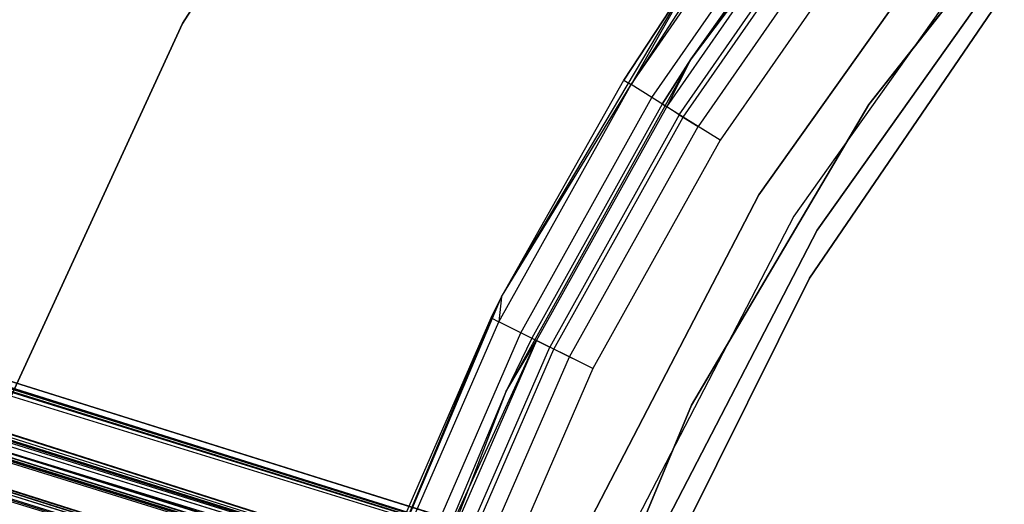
# Model space of a CAD drawing. Extents: x -38.3 to -0.1, y -39.1 to 0.
# Tile 180 of 256: x -21.736 to -20.884, y -18.631 to -18.212. Entities that reach past the tile are written whole.
import ezdxf

# ---------------------------------------------------------------- set-up
doc = ezdxf.new("R2010")
doc.units = 0
doc.header["$MEASUREMENT"] = 0
doc.layers.get('0').update_dxf_attribs({"color": 13, "linetype": 'CONTINUOUS'})

# ---------------------------------------------------------------- blocks, each defined once
blk = doc.blocks.new('ORTO_XII_A_STL')
at = {"color": 0}
for p, q in [((1.77102, 25.66761, 1.01054), (18.13153, 20.53851, 1.03392)), ((1.77102, 25.66761, 1.01054), (18.13153, 20.53851, 1.03392)), ((18.13153, 20.53851, 1.03392), (1.77145, 25.66898, 0.98681)), ((18.13153, 20.53851, 1.03392), (1.77145, 25.66898, 0.98681)), ((18.13324, 20.54397, 0.98681), (1.77145, 25.66898, 0.98681)), ((18.13324, 20.54397, 0.98681), (1.77145, 25.66898, 0.98681)), ((18.13153, 20.53851, 0.9397), (1.76763, 25.65677, 0.91701)), ((18.13153, 20.53851, 0.9397), (1.76763, 25.65677, 0.91701)), ((18.11844, 20.49672, 0.85627), (1.76763, 25.65677, 0.91701)), ((18.11844, 20.49672, 0.85627), (1.76763, 25.65677, 0.91701)), ((18.13153, 20.53851, 0.9397), (1.76974, 25.66352, 0.9397)), ((18.13153, 20.53851, 0.9397), (1.76974, 25.66352, 0.9397)), ((1.76974, 25.66352, 1.03392), (18.13153, 20.53851, 1.03392)), ((1.76974, 25.66352, 1.03392), (18.13153, 20.53851, 1.03392)), ((1.76103, 25.63572, 1.09863), (18.13153, 20.53851, 1.03392)), ((1.76103, 25.63572, 1.09863), (18.13153, 20.53851, 1.03392)), ((1.76103, 25.63572, 1.09863), (18.11844, 20.49672, 1.11735)), ((1.76103, 25.63572, 1.09863), (18.11844, 20.49672, 1.11735)), ((18.11844, 20.49672, 0.85627), (1.75665, 25.62173, 0.85627)), ((18.11844, 20.49672, 0.85627), (1.75665, 25.62173, 0.85627)), ((1.75665, 25.62173, 1.11735), (18.11844, 20.49672, 1.11735)), ((1.75665, 25.62173, 1.11735), (18.11844, 20.49672, 1.11735)), ((1.75163, 25.60569, 0.83947), (18.11844, 20.49672, 0.85627)), ((1.75163, 25.60569, 0.83947), (18.11844, 20.49672, 0.85627)), ((1.7526, 25.6088, 1.01979), (18.11439, 20.48379, 1.01979)), ((1.7526, 25.6088, 1.01979), (18.11439, 20.48379, 1.01979)), ((1.7526, 25.6088, 1.01979), (18.11559, 20.48761, 0.98681)), ((1.7526, 25.6088, 1.01979), (18.11559, 20.48761, 0.98681)), ((1.7526, 25.6088, 0.95383), (18.11439, 20.48379, 0.95383)), ((1.7526, 25.6088, 0.95383), (18.11439, 20.48379, 0.95383)), ((1.7526, 25.6088, 0.95383), (18.10523, 20.45454, 0.89544)), ((1.7526, 25.6088, 0.95383), (18.10523, 20.45454, 0.89544)), ((1.7535, 25.61166, 1.00342), (18.11559, 20.48761, 0.98681)), ((1.7535, 25.61166, 1.00342), (18.11559, 20.48761, 0.98681)), ((1.7535, 25.61166, 1.00342), (18.11439, 20.48379, 0.95383)), ((1.7535, 25.61166, 1.00342), (18.11439, 20.48379, 0.95383)), ((1.75112, 25.60408, 0.93795), (18.10523, 20.45454, 0.89544)), ((1.75112, 25.60408, 0.93795), (18.10523, 20.45454, 0.89544)), ((1.74651, 25.58934, 1.06509), (18.11439, 20.48379, 1.01979)), ((1.74651, 25.58934, 1.06509), (18.11439, 20.48379, 1.01979)), ((1.74344, 25.57955, 1.07819), (18.10523, 20.45454, 1.07819)), ((1.74344, 25.57955, 1.07819), (18.10523, 20.45454, 1.07819)), ((1.74344, 25.57955, 1.07819), (18.11439, 20.48379, 1.01979)), ((1.74344, 25.57955, 1.07819), (18.11439, 20.48379, 1.01979)), ((1.74344, 25.57955, 0.89544), (18.10523, 20.45454, 0.89544)), ((1.74344, 25.57955, 0.89544), (18.10523, 20.45454, 0.89544)), ((1.73995, 25.56842, 1.16111), (18.11844, 20.49672, 1.11735)), ((1.73995, 25.56842, 1.16111), (18.11844, 20.49672, 1.11735)), ((1.73175, 25.54223, 1.10882), (18.10523, 20.45454, 1.07819)), ((1.73175, 25.54223, 1.10882), (18.10523, 20.45454, 1.07819)), ((1.72721, 25.52775, 1.11565), (18.10523, 20.45454, 1.07819)), ((1.72721, 25.52775, 1.11565), (18.10523, 20.45454, 1.07819)), ((9.19123, 23.34375, 1.65521), (18.13153, 20.53851, 1.62868)), ((9.19123, 23.34375, 1.65521), (18.13153, 20.53851, 1.62868)), ((9.19123, 23.34375, 1.65521), (18.13324, 20.54397, 1.67579)), ((9.19123, 23.34375, 1.65521), (18.13324, 20.54397, 1.67579)), ((9.19155, 23.34477, 1.67579), (18.13324, 20.54397, 1.67579)), ((9.19155, 23.34477, 1.67579), (18.13324, 20.54397, 1.67579)), ((9.18867, 23.33558, 1.73662), (18.11844, 20.49672, 1.80632)), ((9.18867, 23.33558, 1.73662), (18.11844, 20.49672, 1.80632)), ((9.18984, 23.33932, 1.62868), (18.13153, 20.53851, 1.62868)), ((9.18984, 23.33932, 1.62868), (18.13153, 20.53851, 1.62868)), ((9.18984, 23.33932, 1.7229), (18.13153, 20.53851, 1.7229)), ((9.18984, 23.33932, 1.7229), (18.13153, 20.53851, 1.7229)), ((9.18984, 23.33932, 1.7229), (18.11844, 20.49672, 1.80632)), ((9.18984, 23.33932, 1.7229), (18.11844, 20.49672, 1.80632)), ((9.18367, 23.31961, 1.57736), (18.13153, 20.53851, 1.62868)), ((9.18367, 23.31961, 1.57736), (18.13153, 20.53851, 1.62868)), ((9.17675, 23.29753, 1.54525), (18.11844, 20.49672, 1.54525)), ((9.17675, 23.29753, 1.54525), (18.11844, 20.49672, 1.54525)), ((9.17675, 23.29753, 1.54525), (18.13153, 20.53851, 1.62868)), ((9.17675, 23.29753, 1.54525), (18.13153, 20.53851, 1.62868)), ((9.17644, 23.29652, 1.80751), (18.11844, 20.49672, 1.80632)), ((9.17644, 23.29652, 1.80751), (18.11844, 20.49672, 1.80632)), ((9.1727, 23.2846, 1.70876), (18.11439, 20.48379, 1.70876)), ((9.1727, 23.2846, 1.70876), (18.11439, 20.48379, 1.70876)), ((9.1727, 23.2846, 1.70876), (18.11559, 20.48761, 1.67579)), ((9.1727, 23.2846, 1.70876), (18.11559, 20.48761, 1.67579)), ((9.1727, 23.2846, 1.64281), (18.11439, 20.48379, 1.64281)), ((9.1727, 23.2846, 1.64281), (18.11439, 20.48379, 1.64281)), ((9.1727, 23.2846, 1.64281), (18.10523, 20.45454, 1.58441)), ((9.1727, 23.2846, 1.64281), (18.10523, 20.45454, 1.58441)), ((9.1736, 23.28746, 1.6924), (18.11559, 20.48761, 1.67579)), ((9.1736, 23.28746, 1.6924), (18.11559, 20.48761, 1.67579)), ((9.1736, 23.28746, 1.6924), (18.11439, 20.48379, 1.64281)), ((9.1736, 23.28746, 1.6924), (18.11439, 20.48379, 1.64281)), ((9.17122, 23.27987, 1.62692), (18.10523, 20.45454, 1.58441)), ((9.17122, 23.27987, 1.62692), (18.10523, 20.45454, 1.58441)), ((9.16661, 23.26514, 1.75406), (18.11439, 20.48379, 1.70876)), ((9.16661, 23.26514, 1.75406), (18.11439, 20.48379, 1.70876)), ((9.1673, 23.26734, 1.51653), (18.11844, 20.49672, 1.54525)), ((9.1673, 23.26734, 1.51653), (18.11844, 20.49672, 1.54525)), ((9.16354, 23.25535, 1.76716), (18.10523, 20.45454, 1.76716)), ((9.16354, 23.25535, 1.76716), (18.10523, 20.45454, 1.76716)), ((9.16354, 23.25535, 1.76716), (18.11439, 20.48379, 1.70876)), ((9.16354, 23.25535, 1.76716), (18.11439, 20.48379, 1.70876)), ((9.16354, 23.25535, 1.58441), (18.10523, 20.45454, 1.58441)), ((9.16354, 23.25535, 1.58441), (18.10523, 20.45454, 1.58441)), ((9.15664, 23.23333, 1.85562), (18.11844, 20.49672, 1.80632)), ((9.15664, 23.23333, 1.85562), (18.11844, 20.49672, 1.80632)), ((9.15185, 23.21803, 1.7978), (18.10523, 20.45454, 1.76716)), ((9.15185, 23.21803, 1.7978), (18.10523, 20.45454, 1.76716)), ((16.99461, 21.25668, 66.81358), (17.1969, 21.57379, 66.81358)), ((17.1969, 21.57379, 66.78209), (16.99461, 21.25668, 66.78209)), ((16.99461, 21.25668, 66.81358), (17.1969, 21.57379, 66.81358)), ((17.1969, 21.57379, 66.78209), (16.99461, 21.25668, 66.78209)), ((17.63332, 21.489, 66.81358), (17.43459, 21.2261, 66.81358)), ((17.63332, 21.489, 66.81358), (17.43459, 21.2261, 66.81358)), ((17.58819, 21.18672, 0.7309), (17.77542, 21.42365, 0.7309)), ((17.77542, 21.42365, 0.67185), (17.58819, 21.18672, 0.67185)), ((17.58819, 21.18672, 0.7309), (17.77542, 21.42365, 0.7309)), ((17.77542, 21.42365, 0.67185), (17.58819, 21.18672, 0.67185)), ((17.51067, 21.40142, 67.75846), (17.38261, 21.20386, 67.79613)), ((17.51067, 21.40142, 67.75846), (17.38261, 21.20386, 67.79613)), ((17.38261, 21.20386, 67.79613), (17.51661, 21.39685, 67.79613)), ((17.38261, 21.20386, 67.79613), (17.51661, 21.39685, 67.79613)), ((17.40071, 21.19257, 67.82806), (17.53352, 21.38384, 67.82806)), ((17.40071, 21.19257, 67.82806), (17.53352, 21.38384, 67.82806)), ((17.41347, 21.18461, 67.78106), (17.54543, 21.37466, 67.78106)), ((17.41347, 21.18461, 67.78106), (17.54543, 21.37466, 67.78106)), ((17.43459, 21.2261, 66.81358), (17.54187, 21.3774, 67.75846)), ((17.54187, 21.3774, 67.75846), (17.43459, 21.2261, 67.75846)), ((17.43459, 21.2261, 66.81358), (17.54187, 21.3774, 67.75846)), ((17.54187, 21.3774, 67.75846), (17.43459, 21.2261, 67.75846)), ((17.54543, 21.37466, 67.78106), (17.43459, 21.2261, 67.75846)), ((17.54543, 21.37466, 67.78106), (17.43459, 21.2261, 67.75846)), ((17.42433, 21.17783, 67.80022), (17.55558, 21.36686, 67.80022)), ((17.42433, 21.17783, 67.80022), (17.55558, 21.36686, 67.80022)), ((17.4278, 21.17567, 67.8494), (17.55882, 21.36436, 67.8494)), ((17.4278, 21.17567, 67.8494), (17.55882, 21.36436, 67.8494)), ((17.49313, 21.10859, 2.24665), (17.67493, 21.36449, 2.24665)), ((17.67493, 21.36449, 0.67185), (17.49313, 21.10859, 0.67185)), ((17.49313, 21.10859, 2.24665), (17.67493, 21.36449, 2.24665)), ((17.67493, 21.36449, 0.67185), (17.49313, 21.10859, 0.67185)), ((17.57076, 21.35517, 67.81302), (17.44059, 21.16769, 67.81302)), ((17.57076, 21.35517, 67.81302), (17.44059, 21.16769, 67.81302)), ((17.58867, 21.34138, 67.85689), (17.45976, 21.15573, 67.85689)), ((17.58867, 21.34138, 67.81752), (17.45976, 21.15573, 67.81752)), ((17.58867, 21.34138, 67.85689), (17.45976, 21.15573, 67.85689)), ((17.58867, 21.34138, 67.81752), (17.45976, 21.15573, 67.81752)), ((17.70231, 21.342, 0.67185), (17.52337, 21.09013, 0.67185)), ((17.70231, 21.342, 0.67185), (17.52337, 21.09013, 0.67185)), ((17.70231, 21.342, 0.7309), (17.52337, 21.09013, 0.7309)), ((17.70231, 21.342, 0.7309), (17.52337, 21.09013, 0.7309)), ((17.54354, 21.07783, 0.7309), (17.72057, 21.32701, 0.7309)), ((17.72057, 21.32701, 2.24665), (17.54354, 21.07783, 2.24665)), ((17.72057, 21.32701, 2.24665), (17.54354, 21.07783, 2.24665)), ((17.54354, 21.07783, 0.7309), (17.72057, 21.32701, 0.7309)), ((17.27064, 21.02033, 66.81358), (17.43817, 21.30206, 66.81358)), ((17.27064, 21.02033, 66.81358), (17.43817, 21.30206, 66.81358)), ((17.43817, 21.30206, 66.81358), (17.37626, 21.20783, 67.75846)), ((17.37626, 21.20783, 67.75846), (17.43817, 21.30206, 67.75846)), ((17.43817, 21.30206, 66.81358), (17.37626, 21.20783, 67.75846)), ((17.37626, 21.20783, 67.75846), (17.43817, 21.30206, 67.75846)), ((17.43817, 21.30206, 67.75846), (17.38261, 21.20386, 67.79613)), ((17.43817, 21.30206, 67.75846), (17.38261, 21.20386, 67.79613)), ((17.53708, 21.03636, 2.24665), (17.70432, 21.28165, 2.24665)), ((17.70432, 21.28165, 2.1876), (17.53708, 21.03636, 2.1876)), ((17.53708, 21.03636, 2.24665), (17.70432, 21.28165, 2.24665)), ((17.70432, 21.28165, 2.1876), (17.53708, 21.03636, 2.1876)), ((16.83739, 20.91497, 66.81358), (16.99461, 21.25668, 66.81358)), ((16.99461, 21.25668, 66.78209), (16.83739, 20.91497, 66.78209)), ((16.83739, 20.91497, 66.81358), (16.99461, 21.25668, 66.81358)), ((16.99461, 21.25668, 66.78209), (16.83739, 20.91497, 66.78209)), ((16.99461, 21.25668, 66.81358), (16.99461, 21.25668, 66.78209)), ((16.99461, 21.25668, 66.81358), (16.99461, 21.25668, 66.78209)), ((17.43459, 21.2261, 66.81358), (17.27439, 20.9381, 66.81358)), ((17.43459, 21.2261, 66.81358), (17.27439, 20.9381, 66.81358)), ((17.43459, 21.2261, 67.75846), (17.40966, 21.18699, 67.75846)), ((17.40966, 21.18699, 67.75846), (17.43459, 21.2261, 66.81358)), ((17.40966, 21.18699, 67.75846), (17.43459, 21.2261, 66.81358)), ((17.43459, 21.2261, 67.75846), (17.40966, 21.18699, 67.75846)), ((17.41347, 21.18461, 67.78106), (17.43459, 21.2261, 67.75846)), ((17.41347, 21.18461, 67.78106), (17.43459, 21.2261, 67.75846)), ((17.43459, 21.2261, 66.81358), (17.43459, 21.2261, 67.75846)), ((17.43459, 21.2261, 66.81358), (17.43459, 21.2261, 67.75846)), ((17.26818, 20.99867, 67.79613), (17.38261, 21.20386, 67.79613)), ((17.26818, 20.99867, 67.79613), (17.38261, 21.20386, 67.79613)), ((17.27064, 21.02033, 66.81358), (17.37626, 21.20783, 67.75846)), ((17.27064, 21.02033, 66.81358), (17.37626, 21.20783, 67.75846)), ((17.27064, 21.02033, 67.75846), (17.37626, 21.20783, 67.75846)), ((17.27064, 21.02033, 67.75846), (17.37626, 21.20783, 67.75846)), ((17.27064, 21.02033, 67.75846), (17.38261, 21.20386, 67.79613)), ((17.27064, 21.02033, 67.75846), (17.38261, 21.20386, 67.79613)), ((17.37626, 21.20783, 67.75846), (17.38261, 21.20386, 67.79613)), ((17.37626, 21.20783, 67.75846), (17.38261, 21.20386, 67.79613)), ((17.40071, 21.19257, 67.82806), (17.38261, 21.20386, 67.79613)), ((17.40071, 21.19257, 67.82806), (17.38261, 21.20386, 67.79613)), ((17.2873, 20.98921, 67.82806), (17.40071, 21.19257, 67.82806)), ((17.2873, 20.98921, 67.82806), (17.40071, 21.19257, 67.82806)), ((17.40966, 21.18699, 67.75846), (17.29675, 20.98453, 67.75846)), ((17.40966, 21.18699, 67.75846), (17.29675, 20.98453, 67.75846)), ((17.30078, 20.98254, 67.78106), (17.41347, 21.18461, 67.78106)), ((17.30078, 20.98254, 67.78106), (17.41347, 21.18461, 67.78106)), ((17.4278, 21.17567, 67.8494), (17.40071, 21.19257, 67.82806)), ((17.4278, 21.17567, 67.8494), (17.40071, 21.19257, 67.82806)), ((17.40966, 21.18699, 67.75846), (17.41347, 21.18461, 67.78106)), ((17.40966, 21.18699, 67.75846), (17.41347, 21.18461, 67.78106)), ((17.42433, 21.17783, 67.80022), (17.41347, 21.18461, 67.78106)), ((17.42433, 21.17783, 67.80022), (17.41347, 21.18461, 67.78106)), ((17.43497, 20.92649, 0.7309), (17.58819, 21.18672, 0.7309)), ((17.58819, 21.18672, 0.67185), (17.43497, 20.92649, 0.67185)), ((17.43497, 20.92649, 0.7309), (17.58819, 21.18672, 0.7309)), ((17.58819, 21.18672, 0.67185), (17.43497, 20.92649, 0.67185)), ((17.58819, 21.18672, 0.7309), (17.58819, 21.18672, 0.67185)), ((17.58819, 21.18672, 0.7309), (17.58819, 21.18672, 0.67185)), ((17.42433, 21.17783, 67.80022), (17.31225, 20.97686, 67.80022)), ((17.42433, 21.17783, 67.80022), (17.31225, 20.97686, 67.80022)), ((17.42433, 21.17783, 67.80022), (17.44059, 21.16769, 67.81302)), ((17.42433, 21.17783, 67.80022), (17.44059, 21.16769, 67.81302)), ((17.31592, 20.97504, 67.8494), (17.4278, 21.17567, 67.8494)), ((17.31592, 20.97504, 67.8494), (17.4278, 21.17567, 67.8494)), ((17.32942, 20.96836, 67.81302), (17.44059, 21.16769, 67.81302)), ((17.32942, 20.96836, 67.81302), (17.44059, 21.16769, 67.81302)), ((17.45976, 21.15573, 67.85689), (17.4278, 21.17567, 67.8494)), ((17.45976, 21.15573, 67.85689), (17.4278, 21.17567, 67.8494)), ((17.45976, 21.15573, 67.81752), (17.44059, 21.16769, 67.81302)), ((17.45976, 21.15573, 67.81752), (17.44059, 21.16769, 67.81302)), ((17.45976, 21.15573, 67.85689), (17.34967, 20.95833, 67.85689)), ((17.45976, 21.15573, 67.81752), (17.34967, 20.95833, 67.81752)), ((17.45976, 21.15573, 67.85689), (17.34967, 20.95833, 67.85689)), ((17.45976, 21.15573, 67.81752), (17.34967, 20.95833, 67.81752)), ((17.34871, 20.82988, 2.24665), (17.49313, 21.10859, 2.24665)), ((17.49313, 21.10859, 0.67185), (17.34871, 20.82988, 0.67185)), ((17.34871, 20.82988, 2.24665), (17.49313, 21.10859, 2.24665)), ((17.49313, 21.10859, 0.67185), (17.34871, 20.82988, 0.67185)), ((17.49313, 21.10859, 2.24665), (17.49313, 21.10859, 0.67185)), ((17.49313, 21.10859, 2.24665), (17.49313, 21.10859, 0.67185)), ((17.52337, 21.09013, 0.67185), (17.38123, 20.81581, 0.67185)), ((17.52337, 21.09013, 0.67185), (17.38123, 20.81581, 0.67185)), ((17.52337, 21.09013, 0.7309), (17.38123, 20.81581, 0.7309)), ((17.52337, 21.09013, 0.7309), (17.38123, 20.81581, 0.7309)), ((17.52337, 21.09013, 0.67185), (17.52337, 21.09013, 0.7309)), ((17.52337, 21.09013, 0.67185), (17.52337, 21.09013, 0.7309)), ((17.40291, 20.80643, 0.7309), (17.54354, 21.07783, 0.7309)), ((17.54354, 21.07783, 2.24665), (17.40291, 20.80643, 2.24665)), ((17.54354, 21.07783, 2.24665), (17.40291, 20.80643, 2.24665)), ((17.40291, 20.80643, 0.7309), (17.54354, 21.07783, 0.7309)), ((17.54354, 21.07783, 0.7309), (17.54354, 21.07783, 2.24665)), ((17.54354, 21.07783, 0.7309), (17.54354, 21.07783, 2.24665)), ((17.40481, 20.77057, 2.24665), (17.53708, 21.03636, 2.24665)), ((17.53708, 21.03636, 2.1876), (17.40481, 20.77057, 2.1876)), ((17.40481, 20.77057, 2.24665), (17.53708, 21.03636, 2.24665)), ((17.53708, 21.03636, 2.1876), (17.40481, 20.77057, 2.1876)), ((17.53708, 21.03636, 2.24665), (17.53708, 21.03636, 2.1876)), ((17.53708, 21.03636, 2.24665), (17.53708, 21.03636, 2.1876)), ((17.14303, 20.71841, 66.81358), (17.27064, 21.02033, 66.81358)), ((17.14303, 20.71841, 66.81358), (17.27064, 21.02033, 66.81358)), ((17.27064, 21.02033, 66.81358), (17.26146, 21.002, 67.75846)), ((17.26146, 21.002, 67.75846), (17.27064, 21.02033, 67.75846)), ((17.27064, 21.02033, 66.81358), (17.26146, 21.002, 67.75846)), ((17.26146, 21.002, 67.75846), (17.27064, 21.02033, 67.75846)), ((17.27064, 21.02033, 67.75846), (17.26818, 20.99867, 67.79613)), ((17.27064, 21.02033, 67.75846), (17.26818, 20.99867, 67.79613)), ((17.27064, 21.02033, 66.81358), (17.27064, 21.02033, 67.75846)), ((17.27064, 21.02033, 66.81358), (17.27064, 21.02033, 67.75846)), ((17.14303, 20.71841, 66.81358), (17.26146, 21.002, 67.75846)), ((17.14303, 20.71841, 66.81358), (17.26146, 21.002, 67.75846)), ((17.1674, 20.7859, 67.75846), (17.26146, 21.002, 67.75846)), ((17.1674, 20.7859, 67.75846), (17.26146, 21.002, 67.75846)), ((17.17441, 20.78325, 67.79613), (17.26818, 20.99867, 67.79613)), ((17.17441, 20.78325, 67.79613), (17.26818, 20.99867, 67.79613)), ((17.26146, 21.002, 67.75846), (17.26818, 20.99867, 67.79613)), ((17.26146, 21.002, 67.75846), (17.26818, 20.99867, 67.79613)), ((17.2873, 20.98921, 67.82806), (17.26818, 20.99867, 67.79613)), ((17.2873, 20.98921, 67.82806), (17.26818, 20.99867, 67.79613)), ((17.19436, 20.77571, 67.82806), (17.2873, 20.98921, 67.82806)), ((17.19436, 20.77571, 67.82806), (17.2873, 20.98921, 67.82806)), ((17.31592, 20.97504, 67.8494), (17.2873, 20.98921, 67.82806)), ((17.31592, 20.97504, 67.8494), (17.2873, 20.98921, 67.82806)), ((17.20422, 20.77198, 67.75846), (17.30078, 20.98254, 67.78106)), ((17.20422, 20.77198, 67.75846), (17.30078, 20.98254, 67.78106)), ((17.30078, 20.98254, 67.78106), (17.20843, 20.77039, 67.78106)), ((17.30078, 20.98254, 67.78106), (17.20843, 20.77039, 67.78106)), ((17.29675, 20.98453, 67.75846), (17.27439, 20.9381, 66.81358)), ((17.29675, 20.98453, 67.75846), (17.27439, 20.9381, 66.81358)), ((17.29675, 20.98453, 67.75846), (17.27439, 20.9381, 67.75846)), ((17.29675, 20.98453, 67.75846), (17.27439, 20.9381, 67.75846)), ((17.27439, 20.9381, 67.75846), (17.30078, 20.98254, 67.78106)), ((17.27439, 20.9381, 67.75846), (17.30078, 20.98254, 67.78106)), ((17.29675, 20.98453, 67.75846), (17.30078, 20.98254, 67.78106)), ((17.29675, 20.98453, 67.75846), (17.30078, 20.98254, 67.78106)), ((17.30078, 20.98254, 67.78106), (17.31225, 20.97686, 67.80022)), ((17.30078, 20.98254, 67.78106), (17.31225, 20.97686, 67.80022)), ((17.2204, 20.76586, 67.80022), (17.31225, 20.97686, 67.80022)), ((17.2204, 20.76586, 67.80022), (17.31225, 20.97686, 67.80022)), ((17.22423, 20.76441, 67.8494), (17.31592, 20.97504, 67.8494)), ((17.22423, 20.76441, 67.8494), (17.31592, 20.97504, 67.8494)), ((17.32942, 20.96836, 67.81302), (17.31225, 20.97686, 67.80022)), ((17.32942, 20.96836, 67.81302), (17.31225, 20.97686, 67.80022)), ((17.34967, 20.95833, 67.85689), (17.31592, 20.97504, 67.8494)), ((17.34967, 20.95833, 67.85689), (17.31592, 20.97504, 67.8494)), ((17.23832, 20.75909, 67.81302), (17.32942, 20.96836, 67.81302)), ((17.23832, 20.75909, 67.81302), (17.32942, 20.96836, 67.81302)), ((17.34967, 20.95833, 67.81752), (17.32942, 20.96836, 67.81302)), ((17.34967, 20.95833, 67.81752), (17.32942, 20.96836, 67.81302)), ((17.34967, 20.95833, 67.85689), (17.25946, 20.75109, 67.85689)), ((17.34967, 20.95833, 67.81752), (17.25946, 20.75109, 67.81752)), ((17.34967, 20.95833, 67.85689), (17.25946, 20.75109, 67.85689)), ((17.34967, 20.95833, 67.81752), (17.25946, 20.75109, 67.81752)), ((17.27439, 20.9381, 66.81358), (17.15583, 20.63061, 66.81358)), ((17.27439, 20.9381, 66.81358), (17.15583, 20.63061, 66.81358)), ((17.27439, 20.9381, 66.81358), (17.20422, 20.77198, 67.75846)), ((17.27439, 20.9381, 67.75846), (17.20422, 20.77198, 67.75846)), ((17.27439, 20.9381, 66.81358), (17.20422, 20.77198, 67.75846)), ((17.27439, 20.9381, 67.75846), (17.20422, 20.77198, 67.75846)), ((17.27439, 20.9381, 67.75846), (17.27439, 20.9381, 66.81358)), ((17.27439, 20.9381, 67.75846), (17.27439, 20.9381, 66.81358)), ((17.31861, 20.64782, 0.7309), (17.43497, 20.92649, 0.7309)), ((17.43497, 20.92649, 0.67185), (17.31861, 20.64782, 0.67185)), ((17.31861, 20.64782, 0.7309), (17.43497, 20.92649, 0.7309)), ((17.43497, 20.92649, 0.67185), (17.31861, 20.64782, 0.67185)), ((17.43497, 20.92649, 0.7309), (17.43497, 20.92649, 0.67185)), ((17.43497, 20.92649, 0.7309), (17.43497, 20.92649, 0.67185))]:
    blk.add_line(p, q, dxfattribs=at)

msp = doc.modelspace()

# ---------------------------------------------------------------- block references
at = {"color": 0}
msp.add_blockref('ORTO_XII_A_STL', (-38.58948, -39.47195, -0.67185), dxfattribs=at)

doc.saveas('drawing.dxf')
